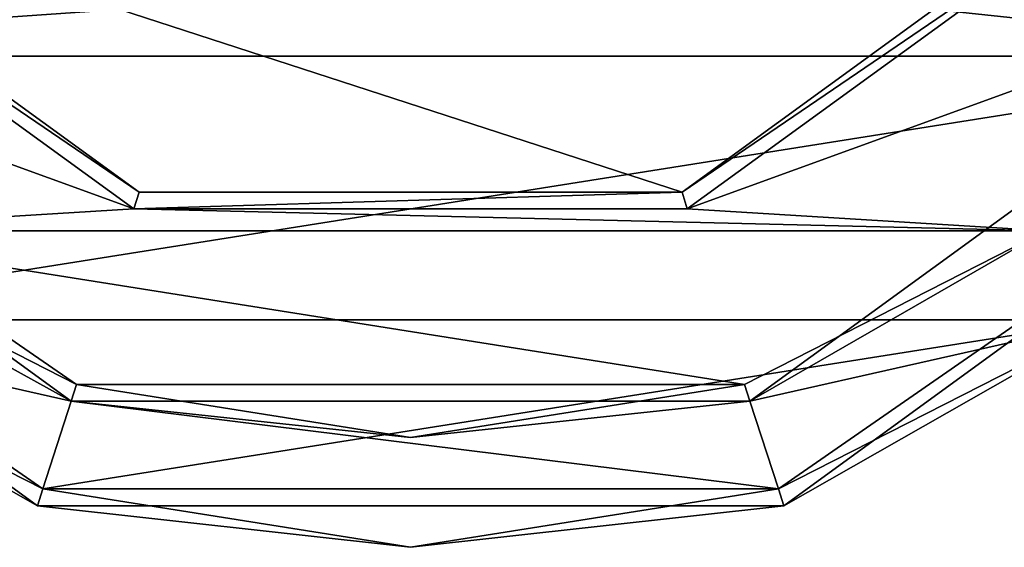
# Model space of a CAD drawing. Header units: millimetres. Extents: x -27.5 to 27.5, y -27.1 to 27.1.
# Tile 119 of 256: x -8.9 to 13.5, y -27.1 to -15.1. Entities that reach past the tile are written whole.
import ezdxf

# ---------------------------------------------------------------- set-up
doc = ezdxf.new("R2010")
doc.units = ezdxf.units.MM
doc.header["$LTSCALE"] = 101.851852
for name, color, linetype in [('67', 7, 'CONTINUOUS'), ('69', 7, 'CONTINUOUS'), ('71', 7, 'CONTINUOUS'), ('72', 7, 'CONTINUOUS'), ('73', 7, 'CONTINUOUS'), ('74', 7, 'CONTINUOUS'), ('76', 7, 'CONTINUOUS'), ('82', 7, 'CONTINUOUS'), ('84', 7, 'CONTINUOUS'), ('86', 7, 'CONTINUOUS'), ('88', 7, 'CONTINUOUS')]:
    doc.layers.add(name, color=color, linetype=linetype)

msp = doc.modelspace()

# ---------------------------------------------------------------- linework, layer by layer
at = {"layer": '67', "linetype": 'CONTINUOUS'}
for points in [[(-7.726, -23.776, -42), (-21.929, -15.922, -42), (-20.226, -14.694, -42), (-7.726, -23.776, -42)], [(20.226, -14.694, -42), (15.934, -21.921, -42), (7.726, -23.776, -42), (20.226, -14.694, -42)], [(-15.933, -21.921, -42), (-21.929, -15.922, -42), (-7.726, -23.776, -42), (-15.933, -21.921, -42)], [(-8.377, -25.773, -42), (-15.933, -21.921, -42), (-7.726, -23.776, -42), (-8.377, -25.773, -42)], [(15.934, -21.921, -42), (8.377, -25.773, -42), (7.726, -23.776, -42), (15.934, -21.921, -42)], [(8.377, -25.773, -42), (-8.377, -25.773, -42), (-7.726, -23.776, -42), (8.377, -25.773, -42)], [(7.726, -23.776, -42), (8.377, -25.773, -42), (-7.726, -23.776, -42), (7.726, -23.776, -42)], [(0, -27.1, -42), (-8.377, -25.773, -42), (8.377, -25.773, -42), (0, -27.1, -42)]]:
    msp.add_3dface(points, dxfattribs=at)
at = {"layer": '69', "linetype": 'CONTINUOUS'}
for points in [[(-6.301, -19.402, -40), (-19.906, -14.453, -40), (-16.5, -11.996, -40), (-6.301, -19.402, -40)], [(16.5, -11.996, -40), (19.906, -14.453, -40), (6.301, -19.402, -40), (16.5, -11.996, -40)], [(-14.463, -19.899, -40), (-19.906, -14.453, -40), (-6.301, -19.402, -40), (-14.463, -19.899, -40)], [(19.906, -14.453, -40), (14.463, -19.899, -40), (6.301, -19.402, -40), (19.906, -14.453, -40)], [(14.463, -19.899, -40), (-14.463, -19.899, -40), (-6.301, -19.402, -40), (14.463, -19.899, -40)], [(6.301, -19.402, -40), (14.463, -19.899, -40), (-6.301, -19.402, -40), (6.301, -19.402, -40)], [(-7.604, -23.395, -40), (-14.463, -19.899, -40), (7.604, -23.395, -40), (-7.604, -23.395, -40)], [(7.604, -23.395, -40), (-14.463, -19.899, -40), (14.463, -19.899, -40), (7.604, -23.395, -40)], [(0, -24.6, -40), (-7.604, -23.395, -40), (7.604, -23.395, -40), (0, -24.6, -40)]]:
    msp.add_3dface(points, dxfattribs=at)
at = {"layer": '71', "linetype": 'CONTINUOUS'}
for points in [[(-6.18, -19.021, -42), (-16.18, -11.756, -42), (6.18, -19.021, -42), (-6.18, -19.021, -42)], [(6.18, -19.021, -42), (-16.18, -11.756, -42), (16.18, -11.756, -42), (6.18, -19.021, -42)]]:
    msp.add_3dface(points, dxfattribs=at)
at = {"layer": '72', "linetype": 'CONTINUOUS'}
for points in [[(-22.248, -16.164, -41.6), (-8.498, -26.154, -41.6), (-22.248, -16.164, -37.4), (-22.248, -16.164, -41.6)], [(-22.248, -16.164, -37.4), (-8.498, -26.154, -41.6), (-8.498, -26.154, -37.4), (-22.248, -16.164, -37.4)], [(8.498, -26.154, -41.6), (22.248, -16.164, -41.6), (8.498, -26.154, -37.4), (8.498, -26.154, -41.6)], [(8.498, -26.154, -37.4), (22.248, -16.164, -41.6), (22.248, -16.164, -37.4), (8.498, -26.154, -37.4)], [(-8.498, -26.154, -41.6), (8.498, -26.154, -41.6), (-8.498, -26.154, -37.4), (-8.498, -26.154, -41.6)], [(-8.498, -26.154, -37.4), (8.498, -26.154, -41.6), (8.498, -26.154, -37.4), (-8.498, -26.154, -37.4)]]:
    msp.add_3dface(points, dxfattribs=at)
at = {"layer": '73', "linetype": 'CONTINUOUS'}
for points in [[(-7.726, -23.776, -42), (-20.226, -14.694, -42), (-7.725, -23.776, -40.4), (-7.726, -23.776, -42)], [(-7.725, -23.776, -40.4), (-20.226, -14.694, -42), (-20.225, -14.695, -40.4), (-7.725, -23.776, -40.4)], [(20.225, -14.695, -40.4), (7.726, -23.776, -42), (7.725, -23.776, -40.4), (20.225, -14.695, -40.4)], [(20.226, -14.694, -42), (7.726, -23.776, -42), (20.225, -14.695, -40.4), (20.226, -14.694, -42)], [(7.726, -23.776, -42), (-7.726, -23.776, -42), (7.725, -23.776, -40.4), (7.726, -23.776, -42)], [(7.725, -23.776, -40.4), (-7.726, -23.776, -42), (-7.725, -23.776, -40.4), (7.725, -23.776, -40.4)]]:
    msp.add_3dface(points, dxfattribs=at)
at = {"layer": '74', "linetype": 'CONTINUOUS'}
for points in [[(-16.18, -11.756, -42), (-6.18, -19.021, -42), (-16.18, -11.756, -40.4), (-16.18, -11.756, -42)], [(-16.18, -11.756, -40.4), (-6.18, -19.021, -42), (-6.18, -19.021, -40.4), (-16.18, -11.756, -40.4)], [(6.18, -19.021, -42), (16.18, -11.756, -42), (6.18, -19.021, -40.4), (6.18, -19.021, -42)], [(6.18, -19.021, -40.4), (16.18, -11.756, -42), (16.18, -11.756, -40.4), (6.18, -19.021, -40.4)], [(-6.18, -19.021, -42), (6.18, -19.021, -42), (-6.18, -19.021, -40.4), (-6.18, -19.021, -42)], [(-6.18, -19.021, -40.4), (6.18, -19.021, -42), (6.18, -19.021, -40.4), (-6.18, -19.021, -40.4)]]:
    msp.add_3dface(points, dxfattribs=at)
at = {"layer": '76', "linetype": 'CONTINUOUS'}
for points in [[(27.1, 0, -37), (4.573, -14.076, -37), (21.929, -15.922, -37), (27.1, 0, -37)], [(-4.573, -14.076, -37), (-11.973, -8.699, -37), (-21.929, -15.922, -37), (-4.573, -14.076, -37)], [(4.573, -14.076, -37), (-4.573, -14.076, -37), (-21.929, -15.922, -37), (4.573, -14.076, -37)], [(21.929, -15.922, -37), (4.573, -14.076, -37), (-21.929, -15.922, -37), (21.929, -15.922, -37)], [(-15.933, -21.921, -37), (21.929, -15.922, -37), (-21.929, -15.922, -37), (-15.933, -21.921, -37)], [(15.933, -21.921, -37), (21.929, -15.922, -37), (-15.933, -21.921, -37), (15.933, -21.921, -37)], [(-8.377, -25.773, -37), (15.933, -21.921, -37), (-15.933, -21.921, -37), (-8.377, -25.773, -37)], [(8.377, -25.773, -37), (15.933, -21.921, -37), (-8.377, -25.773, -37), (8.377, -25.773, -37)], [(0, -27.1, -37), (8.377, -25.773, -37), (-8.377, -25.773, -37), (0, -27.1, -37)]]:
    msp.add_3dface(points, dxfattribs=at)
at = {"layer": '82', "linetype": 'CONTINUOUS'}
for points in [[(-14.463, -19.899, -40), (-7.604, -23.395, -40), (-20.225, -14.695, -40.4), (-14.463, -19.899, -40)], [(-7.604, -23.395, -40), (-7.725, -23.776, -40.4), (-20.225, -14.695, -40.4), (-7.604, -23.395, -40)], [(14.463, -19.899, -40), (20.225, -14.695, -40.4), (7.725, -23.776, -40.4), (14.463, -19.899, -40)], [(7.604, -23.395, -40), (14.463, -19.899, -40), (7.725, -23.776, -40.4), (7.604, -23.395, -40)], [(-7.604, -23.395, -40), (0, -24.6, -40), (-7.725, -23.776, -40.4), (-7.604, -23.395, -40)], [(0, -24.6, -40), (7.604, -23.395, -40), (7.725, -23.776, -40.4), (0, -24.6, -40)], [(0, -24.6, -40), (7.725, -23.776, -40.4), (-7.725, -23.776, -40.4), (0, -24.6, -40)]]:
    msp.add_3dface(points, dxfattribs=at)
at = {"layer": '84', "linetype": 'CONTINUOUS'}
for points in [[(-16.5, -11.996, -40), (-16.18, -11.756, -40.4), (-6.18, -19.021, -40.4), (-16.5, -11.996, -40)], [(16.5, -11.996, -40), (6.18, -19.021, -40.4), (16.18, -11.756, -40.4), (16.5, -11.996, -40)], [(-6.301, -19.402, -40), (-16.5, -11.996, -40), (-6.18, -19.021, -40.4), (-6.301, -19.402, -40)], [(16.5, -11.996, -40), (6.301, -19.402, -40), (6.18, -19.021, -40.4), (16.5, -11.996, -40)], [(6.301, -19.402, -40), (-6.301, -19.402, -40), (6.18, -19.021, -40.4), (6.301, -19.402, -40)], [(-6.301, -19.402, -40), (-6.18, -19.021, -40.4), (6.18, -19.021, -40.4), (-6.301, -19.402, -40)]]:
    msp.add_3dface(points, dxfattribs=at)
at = {"layer": '86', "linetype": 'CONTINUOUS'}
for points in [[(-15.933, -21.921, -42), (-8.377, -25.773, -42), (-22.248, -16.164, -41.6), (-15.933, -21.921, -42)], [(-8.377, -25.773, -42), (-8.498, -26.154, -41.6), (-22.248, -16.164, -41.6), (-8.377, -25.773, -42)], [(15.934, -21.921, -42), (22.248, -16.164, -41.6), (8.498, -26.154, -41.6), (15.934, -21.921, -42)], [(8.377, -25.773, -42), (15.934, -21.921, -42), (8.498, -26.154, -41.6), (8.377, -25.773, -42)], [(-8.377, -25.773, -42), (0, -27.1, -42), (-8.498, -26.154, -41.6), (-8.377, -25.773, -42)], [(0, -27.1, -42), (8.377, -25.773, -42), (8.498, -26.154, -41.6), (0, -27.1, -42)], [(0, -27.1, -42), (8.498, -26.154, -41.6), (-8.498, -26.154, -41.6), (0, -27.1, -42)]]:
    msp.add_3dface(points, dxfattribs=at)
at = {"layer": '88', "linetype": 'CONTINUOUS'}
for points in [[(-22.248, -16.164, -37.4), (-8.498, -26.154, -37.4), (-15.933, -21.921, -37), (-22.248, -16.164, -37.4)], [(8.498, -26.154, -37.4), (22.248, -16.164, -37.4), (8.377, -25.773, -37), (8.498, -26.154, -37.4)], [(22.248, -16.164, -37.4), (15.933, -21.921, -37), (8.377, -25.773, -37), (22.248, -16.164, -37.4)], [(-8.498, -26.154, -37.4), (-8.377, -25.773, -37), (-15.933, -21.921, -37), (-8.498, -26.154, -37.4)], [(-8.498, -26.154, -37.4), (0, -27.1, -37), (-8.377, -25.773, -37), (-8.498, -26.154, -37.4)], [(8.498, -26.154, -37.4), (8.377, -25.773, -37), (0, -27.1, -37), (8.498, -26.154, -37.4)], [(-8.498, -26.154, -37.4), (8.498, -26.154, -37.4), (0, -27.1, -37), (-8.498, -26.154, -37.4)]]:
    msp.add_3dface(points, dxfattribs=at)

doc.saveas('drawing.dxf')
